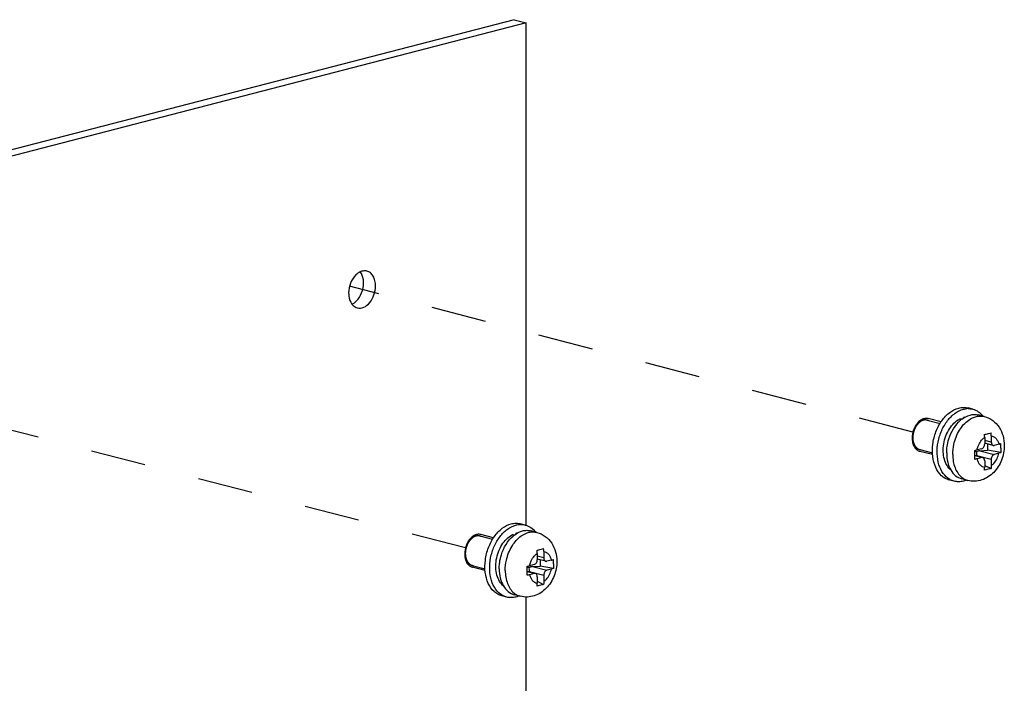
# Model space of a CAD drawing. Header units: millimetres. Extents: x 0 to 3905, y -1166 to 1110.
# Tile 65 of 155: x 2030 to 2146, y 69 to 147. Entities that reach past the tile are written whole.
import ezdxf

# ---------------------------------------------------------------- set-up
doc = ezdxf.new("R2010")
doc.units = ezdxf.units.MM
doc.header["$LTSCALE"] = 65.395
doc.linetypes.add('DASHED', pattern=[0.2, 0.1, -0.1])
for name, color, linetype in [('20_ALL_FEATURES', 7, 'CONTINUOUS'), ('PRT0002_DXF_CONTINUOUS_LINE', 7, 'CONTINUOUS'), ('SC-P0SFM4X8-DXF_CONTINUOUS_LINE', 7, 'CONTINUOUS')]:
    doc.layers.add(name, color=color, linetype=linetype)

msp = doc.modelspace()

# ---------------------------------------------------------------- linework, layer by layer
at = {"layer": '20_ALL_FEATURES', "linetype": 'DASHED'}
for p, q in [((2135.589, 98.326), (2068.821, 115.607)), ((2082.556, 84.6), (2015.788, 101.882))]:
    msp.add_line(p, q, dxfattribs=at)
at = {"layer": 'PRT0002_DXF_CONTINUOUS_LINE'}
for p, q in [((2088.337, 147.185), (1996.414, 123.393)), ((2088.337, 147.185), (2089.752, 146.819)), ((2089.752, 146.819), (1997.828, 123.027)), ((2089.752, 87.29), (2089.752, 146.819)), ((2089.752, 14.846), (2089.752, 78.787))]:
    msp.add_line(p, q, dxfattribs=at)
for points, knots in [([(2070.095, 117.322), (2069.893, 117.233), (2069.399, 116.868), (2068.869, 115.992), (2068.715, 115.21), (2068.715, 114.811)], [0, 0, 0, 0, 0.2207324, 0.6005909, 1, 1, 1, 1]), ([(2070.87, 117.401), (2070.808, 117.417), (2070.548, 117.46), (2070.277, 117.403), (2070.095, 117.322)], [0, 0, 0, 0, 0.2419829, 1, 1, 1, 1]), ([(2070.483, 116.001), (2070.483, 116.127), (2070.454, 116.588), (2070.299, 117.053), (2070.096, 117.321)], [0, 0, 0, 0, 0.2729547, 1, 1, 1, 1]), ([(2071.897, 115.635), (2071.897, 115.845), (2071.855, 116.249), (2071.652, 116.792), (2071.321, 117.205), (2071.021, 117.362), (2070.87, 117.401)], [0, 0, 0, 0, 0.2893135, 0.5518284, 0.7855762, 1, 1, 1, 1]), ([(2069.104, 113.49), (2069.305, 113.579), (2069.799, 113.944), (2070.329, 114.82), (2070.483, 115.602), (2070.483, 116.001)], [0, 0, 0, 0, 0.2207324, 0.6005909, 1, 1, 1, 1]), ([(2069.742, 113.045), (2069.987, 112.981), (2070.583, 113.06), (2071.288, 113.669), (2071.772, 114.568), (2071.897, 115.277), (2071.897, 115.635)], [0, 0, 0, 0, 0.2011871, 0.440115, 0.7157088, 1, 1, 1, 1]), ([(2068.715, 114.811), (2068.715, 114.685), (2068.744, 114.224), (2068.899, 113.759), (2069.102, 113.491)], [0, 0, 0, 0, 0.2729547, 1, 1, 1, 1]), ([(2069.102, 113.491), (2069.144, 113.435), (2069.316, 113.237), (2069.555, 113.093), (2069.742, 113.045)], [0, 0, 0, 0, 0.2649266, 1, 1, 1, 1])]:
    msp.add_open_spline(points, degree=3, knots=knots, dxfattribs=at)
at = {"layer": 'SC-P0SFM4X8-DXF_CONTINUOUS_LINE'}
for p, q in [((2142.688, 101.045), (2142.122, 101.191)), ((2144.054, 100.174), (2143.34, 100.359)), ((2137.296, 99.744), (2138.806, 99.353)), ((2138.926, 99.529), (2137.417, 99.919)), ((2141.583, 99.985), (2141.583, 100.05)), ((2144.1, 97.689), (2144.1, 96.937)), ((2144.878, 97.138), (2144.1, 97.339)), ((2145.106, 96.745), (2144.1, 97.006)), ((2144.433, 96.92), (2144.433, 96.186)), ((2144.878, 97.891), (2144.878, 97.138)), ((2145.782, 96.889), (2145.231, 96.747)), ((2136.394, 96.259), (2137.911, 95.866)), ((2137.922, 95.657), (2136.415, 96.047)), ((2142.915, 96.132), (2143.137, 95.955)), ((2142.974, 96.085), (2142.917, 96.07)), ((2142.92, 96.082), (2142.974, 96.085)), ((2142.942, 96.169), (2142.974, 96.085)), ((2142.974, 96.085), (2142.974, 96.158)), ((2143.746, 96.362), (2143.195, 96.22)), ((2143.531, 96.124), (2144.433, 96.186)), ((2143.531, 96.124), (2145.231, 95.684)), ((2146.018, 95.899), (2144.433, 96.186)), ((2145.782, 95.827), (2145.231, 95.684)), ((2143.872, 95.301), (2142.921, 95.547)), ((2143.746, 95.3), (2142.921, 95.513)), ((2143.178, 95.549), (2144.878, 95.11)), ((2143.178, 95.549), (2143.207, 95.473)), ((2143.746, 95.3), (2143.195, 95.157)), ((2144.1, 94.908), (2144.1, 94.156)), ((2144.878, 95.11), (2144.878, 94.357)), ((2144.1, 94.387), (2144.856, 94.01)), ((2140.478, 92.506), (2139.912, 92.652)), ((2142.095, 92.604), (2141.381, 92.789)), ((2089.655, 87.319), (2089.089, 87.465)), ((2091.021, 86.448), (2090.307, 86.633)), ((2084.263, 86.018), (2085.773, 85.627)), ((2085.893, 85.803), (2084.384, 86.193)), ((2088.55, 86.259), (2088.55, 86.324)), ((2091.845, 84.165), (2091.845, 83.412)), ((2091.067, 83.963), (2091.067, 83.211)), ((2091.845, 83.412), (2091.067, 83.613)), ((2092.073, 83.019), (2091.067, 83.28)), ((2091.4, 83.194), (2091.4, 82.46)), ((2092.749, 83.163), (2092.198, 83.021)), ((2083.361, 82.533), (2084.878, 82.14)), ((2084.889, 81.931), (2083.382, 82.321)), ((2089.882, 82.406), (2090.104, 82.229)), ((2089.941, 82.359), (2089.884, 82.345)), ((2089.887, 82.356), (2089.941, 82.359)), ((2090.839, 81.575), (2089.888, 81.821)), ((2090.713, 81.574), (2089.888, 81.787)), ((2089.909, 82.443), (2089.941, 82.359)), ((2089.941, 82.359), (2089.941, 82.432)), ((2090.145, 81.823), (2091.845, 81.384)), ((2090.145, 81.823), (2090.174, 81.747)), ((2090.713, 82.636), (2090.162, 82.494)), ((2090.498, 82.398), (2091.4, 82.46)), ((2090.498, 82.398), (2092.198, 81.958)), ((2092.985, 82.173), (2091.4, 82.46)), ((2092.749, 82.101), (2092.198, 81.958)), ((2090.713, 81.574), (2090.162, 81.431)), ((2091.067, 81.182), (2091.067, 80.43)), ((2091.067, 80.661), (2091.823, 80.284)), ((2091.845, 81.384), (2091.845, 80.631)), ((2087.445, 78.78), (2086.879, 78.926)), ((2089.062, 78.878), (2088.348, 79.063))]:
    msp.add_line(p, q, dxfattribs=at)
for centre, radius, start, end in [((2142.163, 98.878), 2.232, 91.05447, 94.1663), ((2143.518, 97.105), 3.481, 127.65887, 130.75187), ((2142.048, 98.252), 1.857, 100.61088, 104.52124), ((2138.221, 97.679), 2.703, 151.00011, 154.78283), ((2138.121, 97.733), 2.59, 149.31266, 150.98672), ((2141.16, 97.688), 2.94, 0.0253, 7.03332), ((2141.938, 97.889), 2.94, 0.0253, 7.03332), ((2138.099, 97.617), 2.597, 179.20018, 179.9989), ((2138.226, 97.614), 2.724, 174.85839, 179.17451), ((2131.263, 96.449), 14.764, 359.92056, 1.9889), ((2136.647, 96.945), 0.928, 249.0512, 251.85368), ((2136.646, 96.942), 0.924, 251.85898, 255.52063), ((2121.757, 95.645), 21.164, 359.94538, 1.38998), ((2122.92, 95.592), 20.001, 358.57957, 359.8712), ((2118.114, 95.625), 24.807, 359.82008, 0.0005), ((2141.038, 94.596), 2.166, 240.06783, 242.12387), ((2142.666, 94.575), 2.059, 230.31409, 234.15979), ((2089.13, 85.152), 2.232, 91.05447, 94.1663), ((2085.188, 83.953), 2.703, 151.00011, 154.78283), ((2085.088, 84.007), 2.59, 149.31266, 150.98672), ((2090.485, 83.379), 3.481, 127.65887, 130.75187), ((2089.015, 84.527), 1.857, 100.61088, 104.52124), ((2085.193, 83.888), 2.724, 174.85839, 179.17451), ((2088.127, 83.962), 2.94, 0.0253, 7.03332), ((2088.905, 84.163), 2.94, 0.0253, 7.03332), ((2085.066, 83.891), 2.597, 179.20018, 179.9989), ((2078.23, 82.723), 14.764, 359.92056, 1.9889), ((2083.614, 83.219), 0.928, 249.0512, 251.85368), ((2083.613, 83.216), 0.924, 251.85898, 255.52063), ((2068.724, 81.919), 21.164, 359.94538, 1.38998), ((2069.887, 81.866), 20.001, 358.57957, 359.8712), ((2065.081, 81.899), 24.807, 359.82008, 0.0005), ((2088.005, 80.87), 2.166, 240.06783, 242.12387), ((2089.633, 80.849), 2.059, 230.31409, 234.15979)]:
    msp.add_arc(centre, radius, start, end, dxfattribs=at)
for centre, major_axis, ratio, start_param, end_param in [((2142.845, 96.448), (8.972, -1.246), 0.3585116, 1.7829023, 1.8134635), ((2141.583, 96.775), (8.972, -1.246), 0.3585116, 1.6116459, 1.6205283), ((2143.531, 95.641), (-0.244, 0.522), 0.6278876, 0.6690981, 1.4544962), ((2143.531, 95.641), (0.544, 0.143), 0.8504987, 1.350541, 2.1359392), ((2089.812, 82.722), (8.972, -1.246), 0.3585116, 1.7829023, 1.8134635), ((2088.55, 83.049), (8.972, -1.246), 0.3585116, 1.6116459, 1.6205283), ((2090.498, 81.915), (-0.244, 0.522), 0.6278876, 0.6690981, 1.4544962), ((2090.498, 81.915), (0.544, 0.143), 0.8504987, 1.350541, 2.1359392)]:
    msp.add_ellipse(centre, major_axis=major_axis, ratio=ratio, start_param=start_param, end_param=end_param, dxfattribs=at)
for points, knots in [([(2139.912, 92.652), (2139.742, 92.696), (2139.408, 92.831), (2138.798, 93.276), (2138.21, 94.149), (2137.874, 95.457), (2137.893, 96.92), (2138.263, 98.379), (2138.944, 99.678), (2139.864, 100.674), (2140.634, 101.082), (2141.017, 101.181)], [0, 0, 0, 0, 0.0495263, 0.1006245, 0.211847, 0.3385846, 0.4776155, 0.6213528, 0.7607486, 0.8881589, 1, 1, 1, 1]), ([(2139.957, 92.719), (2139.659, 92.891), (2139.109, 93.416), (2138.61, 94.495), (2138.413, 95.786), (2138.532, 97.168), (2138.951, 98.511), (2139.631, 99.685), (2140.51, 100.577), (2141.227, 100.943), (2141.583, 101.035)], [0, 0, 0, 0, 0.1029927, 0.2192765, 0.3493525, 0.4887234, 0.6302225, 0.7660986, 0.8902526, 1, 1, 1, 1]), ([(2141.017, 101.181), (2141.199, 101.229), (2141.571, 101.28), (2141.945, 101.236), (2142.122, 101.191)], [0, 0, 0, 0, 0.5076353, 1, 1, 1, 1]), ([(2141.392, 99.86), (2141.68, 100.082), (2142.165, 100.343), (2142.855, 100.439), (2143.184, 100.399), (2143.34, 100.359)], [0, 0, 0, 0, 0.5264738, 0.7673594, 1, 1, 1, 1]), ([(2141.583, 101.035), (2141.617, 101.044), (2141.755, 101.076), (2141.895, 101.097), (2142.001, 101.104)], [0, 0, 0, 0, 0.253317, 1, 1, 1, 1]), ([(2142.122, 101.11), (2142.17, 101.111), (2142.36, 101.108), (2142.55, 101.08), (2142.688, 101.044)], [0, 0, 0, 0, 0.252286, 1, 1, 1, 1]), ([(2142.688, 101.044), (2142.921, 100.985), (2143.381, 100.772), (2143.744, 100.422), (2143.902, 100.223)], [0, 0, 0, 0, 0.4858686, 1, 1, 1, 1]), ([(2137.481, 99.672), (2137.469, 99.676), (2137.443, 99.685), (2137.405, 99.698), (2137.367, 99.712), (2137.336, 99.723), (2137.31, 99.732), (2137.291, 99.738), (2137.276, 99.744), (2137.263, 99.748), (2137.255, 99.751), (2137.249, 99.753), (2137.245, 99.755), (2137.242, 99.756), (2137.238, 99.757), (2137.234, 99.757), (2137.229, 99.757), (2137.222, 99.757), (2137.214, 99.758), (2137.204, 99.758), (2137.19, 99.758), (2137.173, 99.759), (2137.153, 99.76), (2137.126, 99.76), (2137.092, 99.761), (2137.058, 99.763), (2137.031, 99.763), (2137.014, 99.764), (2137.002, 99.764), (2136.995, 99.764), (2136.99, 99.765), (2136.986, 99.765), (2136.983, 99.765), (2136.98, 99.765), (2136.978, 99.765), (2136.976, 99.765), (2136.974, 99.764), (2136.968, 99.762), (2136.959, 99.76), (2136.949, 99.757), (2136.938, 99.755), (2136.925, 99.751), (2136.907, 99.747), (2136.887, 99.741), (2136.866, 99.736), (2136.845, 99.731), (2136.824, 99.725), (2136.803, 99.72), (2136.783, 99.714), (2136.765, 99.71), (2136.751, 99.706), (2136.741, 99.704), (2136.731, 99.701), (2136.722, 99.699), (2136.716, 99.697), (2136.714, 99.697), (2136.712, 99.696), (2136.71, 99.695), (2136.707, 99.694), (2136.704, 99.692), (2136.7, 99.689), (2136.695, 99.687), (2136.688, 99.683), (2136.676, 99.676), (2136.659, 99.667), (2136.632, 99.652), (2136.598, 99.634), (2136.564, 99.615), (2136.537, 99.6), (2136.517, 99.589), (2136.5, 99.58), (2136.486, 99.572), (2136.476, 99.567), (2136.468, 99.562), (2136.461, 99.558), (2136.456, 99.555), (2136.451, 99.553), (2136.448, 99.55), (2136.445, 99.548), (2136.441, 99.544), (2136.435, 99.539), (2136.427, 99.532), (2136.414, 99.521), (2136.398, 99.507), (2136.379, 99.491), (2136.354, 99.469), (2136.329, 99.447), (2136.303, 99.425), (2136.284, 99.408), (2136.266, 99.392), (2136.25, 99.378), (2136.237, 99.367), (2136.229, 99.36), (2136.223, 99.355), (2136.218, 99.351), (2136.214, 99.347), (2136.211, 99.345), (2136.21, 99.343), (2136.208, 99.343), (2136.207, 99.341), (2136.206, 99.339), (2136.204, 99.336), (2136.2, 99.332), (2136.196, 99.327), (2136.19, 99.32), (2136.183, 99.311), (2136.172, 99.297), (2136.158, 99.279), (2136.141, 99.258), (2136.124, 99.237), (2136.102, 99.209), (2136.08, 99.181), (2136.057, 99.153), (2136.04, 99.132), (2136.024, 99.111), (2136.011, 99.095), (2136.003, 99.085), (2135.999, 99.08), (2135.996, 99.077), (2135.993, 99.073), (2135.991, 99.068), (2135.987, 99.062), (2135.982, 99.054), (2135.977, 99.043), (2135.97, 99.031), (2135.96, 99.015), (2135.949, 98.994), (2135.935, 98.969), (2135.916, 98.936), (2135.893, 98.895), (2135.87, 98.854), (2135.851, 98.821), (2135.84, 98.801), (2135.831, 98.784), (2135.825, 98.774), (2135.821, 98.767), (2135.818, 98.762), (2135.817, 98.759), (2135.815, 98.756), (2135.813, 98.752), (2135.81, 98.744), (2135.806, 98.732), (2135.801, 98.719), (2135.795, 98.705), (2135.789, 98.687), (2135.78, 98.664), (2135.766, 98.628), (2135.749, 98.582), (2135.731, 98.537), (2135.718, 98.5), (2135.709, 98.478), (2135.702, 98.46), (2135.697, 98.446), (2135.692, 98.432), (2135.687, 98.421), (2135.684, 98.413), (2135.682, 98.408), (2135.682, 98.405), (2135.681, 98.401), (2135.68, 98.396), (2135.678, 98.388), (2135.675, 98.376), (2135.671, 98.357), (2135.665, 98.333), (2135.657, 98.295), (2135.646, 98.247), (2135.635, 98.199), (2135.627, 98.161), (2135.621, 98.132), (2135.615, 98.109), (2135.611, 98.089), (2135.608, 98.075), (2135.605, 98.063), (2135.603, 98.054), (2135.601, 98.046), (2135.6, 98.04), (2135.6, 98.036), (2135.599, 98.031), (2135.599, 98.025), (2135.598, 98.01), (2135.596, 97.989), (2135.594, 97.96), (2135.592, 97.931), (2135.589, 97.893), (2135.585, 97.845), (2135.581, 97.787), (2135.576, 97.73), (2135.574, 97.691), (2135.572, 97.672)], [0, 0, 0, 0, 0.015625, 0.03125, 0.046875, 0.0625, 0.0703125, 0.078125, 0.0859375, 0.0898438, 0.09375, 0.0957031, 0.0976562, 0.0986328, 0.0996094, 0.1015625, 0.1035156, 0.1054688, 0.109375, 0.1132812, 0.1171875, 0.125, 0.1328125, 0.140625, 0.15625, 0.171875, 0.1796875, 0.1875, 0.1914062, 0.1933594, 0.1953125, 0.1972656, 0.1982422, 0.1992188, 0.2001953, 0.2006836, 0.2011719, 0.203125, 0.2070312, 0.2109375, 0.2148438, 0.21875, 0.2265625, 0.234375, 0.2421875, 0.25, 0.2578125, 0.265625, 0.2734375, 0.28125, 0.2851562, 0.2890625, 0.2929688, 0.296875, 0.2988281, 0.2993164, 0.2998047, 0.3007812, 0.3017578, 0.3027344, 0.3046875, 0.3066406, 0.3085938, 0.3125, 0.3203125, 0.328125, 0.34375, 0.359375, 0.3671875, 0.375, 0.3828125, 0.3867188, 0.390625, 0.3945312, 0.3964844, 0.3984375, 0.4003906, 0.4013672, 0.4023438, 0.4042969, 0.40625, 0.4101562, 0.4140625, 0.421875, 0.4296875, 0.4375, 0.453125, 0.4609375, 0.46875, 0.4765625, 0.484375, 0.4882812, 0.4921875, 0.4941406, 0.4960938, 0.4980469, 0.4990234, 0.4995117, 0.5, 0.5004883, 0.5009766, 0.5019531, 0.5039062, 0.5058594, 0.5078125, 0.5117188, 0.515625, 0.5234375, 0.53125, 0.5390625, 0.546875, 0.5625, 0.5703125, 0.578125, 0.5859375, 0.59375, 0.5957031, 0.5976562, 0.5986328, 0.5996094, 0.6015625, 0.6035156, 0.6054688, 0.609375, 0.6132812, 0.6171875, 0.625, 0.6328125, 0.640625, 0.65625, 0.671875, 0.6796875, 0.6875, 0.6914062, 0.6953125, 0.6972656, 0.6982422, 0.6992188, 0.7001953, 0.7011719, 0.703125, 0.7070312, 0.7109375, 0.7148438, 0.71875, 0.7265625, 0.734375, 0.75, 0.765625, 0.7734375, 0.78125, 0.7851562, 0.7890625, 0.7929688, 0.796875, 0.7988281, 0.7998047, 0.8007812, 0.8017578, 0.8027344, 0.8046875, 0.8085938, 0.8125, 0.8203125, 0.828125, 0.84375, 0.859375, 0.8671875, 0.875, 0.8828125, 0.8867188, 0.890625, 0.8945312, 0.8964844, 0.8984375, 0.9003906, 0.9013672, 0.9023438, 0.9042969, 0.90625, 0.9140625, 0.921875, 0.9296875, 0.9375, 0.953125, 0.96875, 0.984375, 1, 1, 1, 1]), ([(2137.417, 99.919), (2137.287, 99.953), (2136.997, 99.962), (2136.576, 99.799), (2136.192, 99.487), (2135.986, 99.209), (2135.894, 99.055)], [0, 0, 0, 0, 0.2156722, 0.4497271, 0.7115213, 1, 1, 1, 1]), ([(2140.108, 93.812), (2139.92, 93.964), (2139.585, 94.367), (2139.279, 95.126), (2139.156, 96.007), (2139.222, 96.945), (2139.472, 97.87), (2139.998, 98.942), (2140.63, 99.611), (2141.123, 99.87)], [0, 0, 0, 0, 0.1043935, 0.220887, 0.3490569, 0.4853102, 0.6242278, 0.7597991, 1, 1, 1, 1]), ([(2139.649, 96.606), (2139.692, 96.916), (2139.95, 98.072), (2140.584, 99.171), (2141.246, 99.741)], [0, 0, 0, 0, 0.2634646, 1, 1, 1, 1]), ([(2140.31, 95.674), (2140.31, 96.076), (2140.428, 97.082), (2140.999, 98.545), (2141.77, 99.441), (2142.214, 99.755)], [0, 0, 0, 0, 0.2597275, 0.6488514, 1, 1, 1, 1]), ([(2142.214, 99.755), (2142.491, 99.951), (2142.951, 100.176), (2143.598, 100.252), (2143.908, 100.212), (2144.054, 100.174)], [0, 0, 0, 0, 0.5241853, 0.765801, 1, 1, 1, 1]), ([(2144.054, 100.174), (2144.411, 100.082), (2145.097, 99.754), (2145.87, 98.923), (2146.329, 97.878), (2146.425, 97.12), (2146.425, 96.739)], [0, 0, 0, 0, 0.2471235, 0.4947056, 0.7447713, 1, 1, 1, 1]), ([(2144.078, 98.048), (2144.145, 98.064), (2144.404, 98.13), (2144.663, 98.197), (2144.856, 98.249)], [0, 0, 0, 0, 0.256896, 1, 1, 1, 1]), ([(2135.501, 97.617), (2135.501, 97.441), (2135.535, 97.103), (2135.694, 96.643), (2135.954, 96.282), (2136.192, 96.126), (2136.315, 96.079)], [0, 0, 0, 0, 0.2867213, 0.5494614, 0.7849, 1, 1, 1, 1]), ([(2135.572, 97.672), (2135.574, 97.649), (2135.578, 97.602), (2135.583, 97.544), (2135.587, 97.498), (2135.589, 97.463), (2135.592, 97.428), (2135.595, 97.394), (2135.598, 97.365), (2135.599, 97.344), (2135.6, 97.333), (2135.601, 97.324), (2135.602, 97.315), (2135.602, 97.309), (2135.602, 97.304), (2135.603, 97.302), (2135.603, 97.3), (2135.604, 97.297), (2135.605, 97.294), (2135.606, 97.289), (2135.608, 97.282), (2135.611, 97.271), (2135.614, 97.258), (2135.619, 97.242), (2135.624, 97.22), (2135.635, 97.183), (2135.646, 97.14), (2135.658, 97.097), (2135.666, 97.065), (2135.674, 97.038), (2135.679, 97.017), (2135.684, 97.001), (2135.687, 96.988), (2135.69, 96.977), (2135.692, 96.97), (2135.693, 96.965), (2135.694, 96.961), (2135.695, 96.959), (2135.695, 96.958), (2135.696, 96.957), (2135.697, 96.955), (2135.698, 96.952), (2135.701, 96.947), (2135.705, 96.94), (2135.708, 96.933), (2135.713, 96.924), (2135.721, 96.908), (2135.733, 96.885), (2135.747, 96.858), (2135.761, 96.831), (2135.775, 96.804), (2135.789, 96.776), (2135.8, 96.754), (2135.81, 96.736), (2135.817, 96.722), (2135.824, 96.708), (2135.83, 96.697), (2135.834, 96.688), (2135.837, 96.682), (2135.839, 96.678), (2135.841, 96.674), (2135.843, 96.671), (2135.844, 96.669), (2135.844, 96.668), (2135.845, 96.667), (2135.845, 96.667), (2135.846, 96.666), (2135.847, 96.664), (2135.849, 96.662), (2135.852, 96.659), (2135.855, 96.656), (2135.859, 96.652), (2135.865, 96.645), (2135.873, 96.636), (2135.882, 96.625), (2135.891, 96.615), (2135.904, 96.601), (2135.919, 96.583), (2135.938, 96.562), (2135.957, 96.541), (2135.975, 96.52), (2135.994, 96.499), (2136.01, 96.482), (2136.021, 96.469), (2136.027, 96.462), (2136.031, 96.457), (2136.036, 96.452), (2136.04, 96.448), (2136.042, 96.445), (2136.043, 96.444), (2136.044, 96.443), (2136.045, 96.442), (2136.046, 96.442), (2136.049, 96.44), (2136.052, 96.438), (2136.057, 96.435), (2136.064, 96.43), (2136.074, 96.425), (2136.085, 96.418), (2136.1, 96.408), (2136.119, 96.397), (2136.141, 96.383), (2136.163, 96.369), (2136.186, 96.356), (2136.208, 96.342), (2136.227, 96.33), (2136.242, 96.321), (2136.253, 96.314), (2136.262, 96.309), (2136.27, 96.304), (2136.275, 96.301), (2136.278, 96.299), (2136.281, 96.297), (2136.282, 96.296), (2136.283, 96.296), (2136.284, 96.296), (2136.286, 96.295), (2136.289, 96.295), (2136.294, 96.294), (2136.3, 96.292), (2136.306, 96.291), (2136.315, 96.289), (2136.33, 96.285), (2136.351, 96.28), (2136.376, 96.275), (2136.402, 96.269), (2136.427, 96.263), (2136.461, 96.255), (2136.503, 96.245), (2136.537, 96.237), (2136.554, 96.233)], [0, 0, 0, 0, 0.03125, 0.0625, 0.078125, 0.09375, 0.109375, 0.125, 0.140625, 0.1484375, 0.1523438, 0.15625, 0.1601562, 0.1640625, 0.1650391, 0.1660156, 0.1669922, 0.1679688, 0.1699219, 0.171875, 0.1757812, 0.1796875, 0.1875, 0.1953125, 0.203125, 0.21875, 0.25, 0.265625, 0.28125, 0.296875, 0.3046875, 0.3125, 0.3203125, 0.3242188, 0.328125, 0.3300781, 0.3320312, 0.3330078, 0.3334961, 0.3339844, 0.3349609, 0.3359375, 0.3398438, 0.34375, 0.3476562, 0.3515625, 0.359375, 0.375, 0.390625, 0.40625, 0.421875, 0.4375, 0.453125, 0.4609375, 0.46875, 0.4765625, 0.484375, 0.4882812, 0.4921875, 0.4941406, 0.4960938, 0.4980469, 0.4990234, 0.4995117, 0.5, 0.5004883, 0.5009766, 0.5019531, 0.5039062, 0.5058594, 0.5078125, 0.5117188, 0.515625, 0.5234375, 0.53125, 0.5390625, 0.546875, 0.5625, 0.578125, 0.59375, 0.609375, 0.625, 0.640625, 0.6484375, 0.6523438, 0.65625, 0.6601562, 0.6640625, 0.6650391, 0.6660156, 0.6665039, 0.6669922, 0.6679688, 0.6699219, 0.671875, 0.6757812, 0.6796875, 0.6875, 0.6953125, 0.703125, 0.71875, 0.734375, 0.75, 0.765625, 0.78125, 0.796875, 0.8046875, 0.8125, 0.8203125, 0.8242188, 0.828125, 0.8300781, 0.8320312, 0.8330078, 0.8334961, 0.8339844, 0.8349609, 0.8359375, 0.8398438, 0.84375, 0.8476562, 0.8515625, 0.859375, 0.875, 0.890625, 0.90625, 0.921875, 0.9375, 0.96875, 1, 1, 1, 1]), ([(2143.195, 96.22), (2143.227, 96.372), (2143.392, 96.929), (2143.745, 97.452), (2144.1, 97.689)], [0, 0, 0, 0, 0.2677569, 1, 1, 1, 1]), ([(2143.746, 96.362), (2143.851, 96.389), (2144.038, 96.572), (2144.1, 96.809), (2144.1, 96.937)], [0, 0, 0, 0, 0.4585576, 1, 1, 1, 1]), ([(2144.878, 97.891), (2144.983, 97.874), (2145.196, 97.8), (2145.465, 97.579), (2145.667, 97.265), (2145.752, 97.02), (2145.782, 96.889)], [0, 0, 0, 0, 0.2242807, 0.4606034, 0.7185963, 1, 1, 1, 1]), ([(2144.878, 97.138), (2144.878, 97.049), (2144.903, 96.917), (2145.006, 96.789), (2145.072, 96.754), (2145.106, 96.746)], [0, 0, 0, 0, 0.5496442, 0.7843405, 1, 1, 1, 1]), ([(2145.782, 96.889), (2145.803, 96.895), (2145.883, 96.916), (2145.962, 96.941), (2146.018, 96.962)], [0, 0, 0, 0, 0.2661143, 1, 1, 1, 1]), ([(2139.596, 95.858), (2139.596, 95.92), (2139.6, 96.17), (2139.623, 96.42), (2139.649, 96.606)], [0, 0, 0, 0, 0.2464359, 1, 1, 1, 1]), ([(2139.596, 95.858), (2139.596, 95.493), (2139.67, 94.791), (2140.022, 93.847), (2140.597, 93.13), (2141.118, 92.857), (2141.381, 92.789)], [0, 0, 0, 0, 0.2889203, 0.5519169, 0.7855818, 1, 1, 1, 1]), ([(2146.425, 96.739), (2146.425, 96.154), (2146.254, 95.266), (2145.728, 94.222), (2145.194, 93.538), (2144.533, 92.991), (2143.765, 92.624), (2142.93, 92.473), (2142.365, 92.534), (2142.095, 92.604)], [0, 0, 0, 0, 0.2559333, 0.3836633, 0.5093711, 0.6331235, 0.7556748, 0.8777898, 1, 1, 1, 1]), ([(2142.915, 96.158), (2142.94, 96.163), (2143.034, 96.181), (2143.127, 96.202), (2143.195, 96.22)], [0, 0, 0, 0, 0.2619286, 1, 1, 1, 1]), ([(2144.878, 94.357), (2144.988, 94.431), (2145.429, 94.82), (2145.69, 95.386), (2145.782, 95.827)], [0, 0, 0, 0, 0.2285802, 1, 1, 1, 1]), ([(2146.018, 95.899), (2146, 95.893), (2145.923, 95.865), (2145.843, 95.842), (2145.782, 95.827)], [0, 0, 0, 0, 0.2334914, 1, 1, 1, 1]), ([(2140.31, 95.674), (2140.31, 95.399), (2140.354, 94.864), (2140.603, 93.912), (2141.003, 93.278), (2141.351, 92.99)], [0, 0, 0, 0, 0.2788113, 0.5413696, 1, 1, 1, 1]), ([(2143.195, 95.157), (2143.173, 95.151), (2143.08, 95.128), (2142.987, 95.109), (2142.915, 95.096)], [0, 0, 0, 0, 0.2377519, 1, 1, 1, 1]), ([(2143.195, 95.157), (2143.226, 95.027), (2143.31, 94.781), (2143.513, 94.467), (2143.782, 94.246), (2143.994, 94.172), (2144.1, 94.156)], [0, 0, 0, 0, 0.2814037, 0.5393966, 0.7757193, 1, 1, 1, 1]), ([(2144.1, 94.908), (2144.1, 94.997), (2144.075, 95.129), (2143.972, 95.257), (2143.905, 95.292), (2143.872, 95.301)], [0, 0, 0, 0, 0.5496442, 0.7843405, 1, 1, 1, 1]), ([(2145.231, 95.684), (2145.127, 95.657), (2144.939, 95.474), (2144.878, 95.237), (2144.878, 95.11)], [0, 0, 0, 0, 0.4585576, 1, 1, 1, 1]), ([(2144.078, 93.808), (2144.081, 93.837), (2144.095, 93.952), (2144.1, 94.068), (2144.1, 94.156)], [0, 0, 0, 0, 0.2462019, 1, 1, 1, 1]), ([(2144.856, 94.01), (2144.793, 93.991), (2144.535, 93.919), (2144.275, 93.853), (2144.078, 93.808)], [0, 0, 0, 0, 0.2439107, 1, 1, 1, 1]), ([(2144.878, 94.357), (2144.878, 94.328), (2144.876, 94.212), (2144.867, 94.096), (2144.856, 94.01)], [0, 0, 0, 0, 0.2536552, 1, 1, 1, 1]), ([(2141.583, 92.516), (2141.4, 92.468), (2141.028, 92.417), (2140.655, 92.461), (2140.478, 92.506)], [0, 0, 0, 0, 0.5076353, 1, 1, 1, 1]), ([(2141.46, 92.906), (2141.508, 92.871), (2141.705, 92.741), (2141.925, 92.648), (2142.095, 92.604)], [0, 0, 0, 0, 0.2545177, 1, 1, 1, 1]), ([(2141.941, 92.637), (2141.912, 92.625), (2141.794, 92.578), (2141.674, 92.539), (2141.583, 92.516)], [0, 0, 0, 0, 0.2545101, 1, 1, 1, 1]), ([(2087.984, 87.455), (2088.166, 87.503), (2088.538, 87.554), (2088.912, 87.51), (2089.089, 87.465)], [0, 0, 0, 0, 0.5076353, 1, 1, 1, 1]), ([(2086.879, 78.927), (2086.709, 78.97), (2086.375, 79.105), (2085.765, 79.55), (2085.177, 80.423), (2084.841, 81.731), (2084.86, 83.194), (2085.23, 84.653), (2085.911, 85.952), (2086.831, 86.948), (2087.601, 87.356), (2087.984, 87.455)], [0, 0, 0, 0, 0.0495263, 0.1006245, 0.211847, 0.3385846, 0.4776155, 0.6213528, 0.7607486, 0.8881589, 1, 1, 1, 1]), ([(2086.924, 78.993), (2086.626, 79.165), (2086.076, 79.69), (2085.577, 80.769), (2085.38, 82.06), (2085.499, 83.442), (2085.918, 84.785), (2086.598, 85.959), (2087.477, 86.851), (2088.194, 87.217), (2088.55, 87.309)], [0, 0, 0, 0, 0.1029927, 0.2192765, 0.3493525, 0.4887234, 0.6302225, 0.7660986, 0.8902526, 1, 1, 1, 1]), ([(2088.359, 86.134), (2088.647, 86.356), (2089.132, 86.617), (2089.822, 86.713), (2090.151, 86.673), (2090.307, 86.633)], [0, 0, 0, 0, 0.5264738, 0.7673594, 1, 1, 1, 1]), ([(2088.55, 87.309), (2088.584, 87.318), (2088.722, 87.35), (2088.862, 87.371), (2088.968, 87.378)], [0, 0, 0, 0, 0.253317, 1, 1, 1, 1]), ([(2089.089, 87.384), (2089.137, 87.385), (2089.327, 87.382), (2089.517, 87.354), (2089.654, 87.319)], [0, 0, 0, 0, 0.252286, 1, 1, 1, 1]), ([(2089.181, 86.029), (2089.458, 86.225), (2089.918, 86.45), (2090.565, 86.526), (2090.875, 86.486), (2091.021, 86.448)], [0, 0, 0, 0, 0.5241853, 0.765801, 1, 1, 1, 1]), ([(2089.654, 87.319), (2089.888, 87.259), (2090.348, 87.046), (2090.711, 86.696), (2090.869, 86.497)], [0, 0, 0, 0, 0.4858686, 1, 1, 1, 1]), ([(2091.021, 86.448), (2091.378, 86.356), (2092.064, 86.028), (2092.837, 85.197), (2093.296, 84.152), (2093.392, 83.394), (2093.392, 83.013)], [0, 0, 0, 0, 0.2471235, 0.4947056, 0.7447713, 1, 1, 1, 1]), ([(2084.448, 85.946), (2084.436, 85.95), (2084.41, 85.959), (2084.372, 85.972), (2084.334, 85.986), (2084.303, 85.997), (2084.277, 86.006), (2084.258, 86.012), (2084.243, 86.018), (2084.23, 86.022), (2084.222, 86.025), (2084.216, 86.027), (2084.212, 86.029), (2084.209, 86.03), (2084.205, 86.031), (2084.201, 86.031), (2084.196, 86.031), (2084.189, 86.031), (2084.181, 86.032), (2084.171, 86.032), (2084.157, 86.032), (2084.14, 86.033), (2084.12, 86.034), (2084.093, 86.034), (2084.059, 86.035), (2084.025, 86.037), (2083.998, 86.037), (2083.981, 86.038), (2083.969, 86.038), (2083.962, 86.039), (2083.957, 86.039), (2083.953, 86.039), (2083.95, 86.039), (2083.947, 86.039), (2083.945, 86.039), (2083.943, 86.039), (2083.941, 86.038), (2083.935, 86.036), (2083.926, 86.034), (2083.916, 86.032), (2083.905, 86.029), (2083.892, 86.025), (2083.874, 86.021), (2083.854, 86.015), (2083.833, 86.01), (2083.812, 86.005), (2083.791, 85.999), (2083.77, 85.994), (2083.75, 85.989), (2083.732, 85.984), (2083.718, 85.98), (2083.708, 85.978), (2083.698, 85.975), (2083.689, 85.973), (2083.683, 85.971), (2083.681, 85.971), (2083.679, 85.97), (2083.677, 85.969), (2083.674, 85.968), (2083.671, 85.966), (2083.667, 85.964), (2083.662, 85.961), (2083.655, 85.957), (2083.643, 85.95), (2083.626, 85.941), (2083.599, 85.926), (2083.565, 85.908), (2083.531, 85.889), (2083.504, 85.874), (2083.484, 85.863), (2083.467, 85.854), (2083.453, 85.846), (2083.443, 85.841), (2083.435, 85.836), (2083.428, 85.832), (2083.423, 85.829), (2083.418, 85.827), (2083.415, 85.824), (2083.412, 85.822), (2083.408, 85.818), (2083.402, 85.813), (2083.394, 85.806), (2083.381, 85.795), (2083.365, 85.781), (2083.346, 85.765), (2083.321, 85.743), (2083.296, 85.721), (2083.27, 85.699), (2083.251, 85.682), (2083.233, 85.666), (2083.217, 85.652), (2083.204, 85.641), (2083.196, 85.634), (2083.19, 85.629), (2083.185, 85.625), (2083.181, 85.621), (2083.178, 85.619), (2083.177, 85.618), (2083.175, 85.617), (2083.174, 85.615), (2083.173, 85.613), (2083.171, 85.61), (2083.167, 85.606), (2083.163, 85.601), (2083.157, 85.594), (2083.15, 85.585), (2083.139, 85.571), (2083.125, 85.553), (2083.108, 85.532), (2083.091, 85.511), (2083.069, 85.483), (2083.047, 85.455), (2083.024, 85.427), (2083.007, 85.406), (2082.991, 85.385), (2082.978, 85.369), (2082.97, 85.359), (2082.966, 85.354), (2082.963, 85.351), (2082.96, 85.347), (2082.957, 85.342), (2082.954, 85.336), (2082.949, 85.328), (2082.944, 85.318), (2082.937, 85.305), (2082.927, 85.289), (2082.916, 85.268), (2082.902, 85.243), (2082.883, 85.21), (2082.86, 85.169), (2082.837, 85.128), (2082.818, 85.095), (2082.807, 85.075), (2082.798, 85.058), (2082.792, 85.048), (2082.788, 85.041), (2082.785, 85.037), (2082.784, 85.033), (2082.782, 85.03), (2082.78, 85.026), (2082.777, 85.018), (2082.773, 85.006), (2082.768, 84.993), (2082.762, 84.979), (2082.756, 84.961), (2082.747, 84.938), (2082.733, 84.902), (2082.716, 84.856), (2082.698, 84.811), (2082.685, 84.774), (2082.676, 84.752), (2082.669, 84.734), (2082.664, 84.72), (2082.659, 84.706), (2082.654, 84.695), (2082.651, 84.687), (2082.649, 84.682), (2082.649, 84.679), (2082.648, 84.675), (2082.647, 84.671), (2082.645, 84.662), (2082.642, 84.65), (2082.638, 84.631), (2082.632, 84.607), (2082.624, 84.569), (2082.613, 84.521), (2082.602, 84.473), (2082.594, 84.435), (2082.588, 84.407), (2082.582, 84.383), (2082.578, 84.364), (2082.575, 84.349), (2082.572, 84.337), (2082.57, 84.328), (2082.568, 84.32), (2082.567, 84.315), (2082.567, 84.31), (2082.566, 84.305), (2082.566, 84.299), (2082.565, 84.285), (2082.563, 84.263), (2082.561, 84.234), (2082.559, 84.205), (2082.556, 84.167), (2082.552, 84.119), (2082.548, 84.061), (2082.543, 84.004), (2082.541, 83.965), (2082.539, 83.946)], [0, 0, 0, 0, 0.015625, 0.03125, 0.046875, 0.0625, 0.0703125, 0.078125, 0.0859375, 0.0898438, 0.09375, 0.0957031, 0.0976562, 0.0986328, 0.0996094, 0.1015625, 0.1035156, 0.1054688, 0.109375, 0.1132812, 0.1171875, 0.125, 0.1328125, 0.140625, 0.15625, 0.171875, 0.1796875, 0.1875, 0.1914062, 0.1933594, 0.1953125, 0.1972656, 0.1982422, 0.1992188, 0.2001953, 0.2006836, 0.2011719, 0.203125, 0.2070312, 0.2109375, 0.2148438, 0.21875, 0.2265625, 0.234375, 0.2421875, 0.25, 0.2578125, 0.265625, 0.2734375, 0.28125, 0.2851562, 0.2890625, 0.2929688, 0.296875, 0.2988281, 0.2993164, 0.2998047, 0.3007812, 0.3017578, 0.3027344, 0.3046875, 0.3066406, 0.3085938, 0.3125, 0.3203125, 0.328125, 0.34375, 0.359375, 0.3671875, 0.375, 0.3828125, 0.3867188, 0.390625, 0.3945312, 0.3964844, 0.3984375, 0.4003906, 0.4013672, 0.4023438, 0.4042969, 0.40625, 0.4101562, 0.4140625, 0.421875, 0.4296875, 0.4375, 0.453125, 0.4609375, 0.46875, 0.4765625, 0.484375, 0.4882812, 0.4921875, 0.4941406, 0.4960938, 0.4980469, 0.4990234, 0.4995117, 0.5, 0.5004883, 0.5009766, 0.5019531, 0.5039062, 0.5058594, 0.5078125, 0.5117188, 0.515625, 0.5234375, 0.53125, 0.5390625, 0.546875, 0.5625, 0.5703125, 0.578125, 0.5859375, 0.59375, 0.5957031, 0.5976562, 0.5986328, 0.5996094, 0.6015625, 0.6035156, 0.6054688, 0.609375, 0.6132812, 0.6171875, 0.625, 0.6328125, 0.640625, 0.65625, 0.671875, 0.6796875, 0.6875, 0.6914062, 0.6953125, 0.6972656, 0.6982422, 0.6992188, 0.7001953, 0.7011719, 0.703125, 0.7070312, 0.7109375, 0.7148438, 0.71875, 0.7265625, 0.734375, 0.75, 0.765625, 0.7734375, 0.78125, 0.7851562, 0.7890625, 0.7929688, 0.796875, 0.7988281, 0.7998047, 0.8007812, 0.8017578, 0.8027344, 0.8046875, 0.8085938, 0.8125, 0.8203125, 0.828125, 0.84375, 0.859375, 0.8671875, 0.875, 0.8828125, 0.8867188, 0.890625, 0.8945312, 0.8964844, 0.8984375, 0.9003906, 0.9013672, 0.9023438, 0.9042969, 0.90625, 0.9140625, 0.921875, 0.9296875, 0.9375, 0.953125, 0.96875, 0.984375, 1, 1, 1, 1]), ([(2084.384, 86.193), (2084.254, 86.227), (2083.964, 86.236), (2083.543, 86.073), (2083.159, 85.761), (2082.953, 85.483), (2082.861, 85.329)], [0, 0, 0, 0, 0.2156722, 0.4497271, 0.7115213, 1, 1, 1, 1]), ([(2087.075, 80.086), (2086.887, 80.238), (2086.552, 80.641), (2086.246, 81.4), (2086.123, 82.281), (2086.189, 83.219), (2086.439, 84.144), (2086.965, 85.216), (2087.597, 85.885), (2088.09, 86.144)], [0, 0, 0, 0, 0.1043935, 0.220887, 0.3490569, 0.4853102, 0.6242278, 0.7597991, 1, 1, 1, 1]), ([(2086.616, 82.88), (2086.659, 83.19), (2086.917, 84.346), (2087.551, 85.445), (2088.213, 86.015)], [0, 0, 0, 0, 0.2634646, 1, 1, 1, 1]), ([(2087.277, 81.948), (2087.277, 82.35), (2087.395, 83.356), (2087.966, 84.819), (2088.737, 85.715), (2089.181, 86.029)], [0, 0, 0, 0, 0.2597275, 0.6488514, 1, 1, 1, 1]), ([(2091.045, 84.322), (2091.112, 84.338), (2091.371, 84.404), (2091.63, 84.471), (2091.823, 84.523)], [0, 0, 0, 0, 0.256896, 1, 1, 1, 1]), ([(2091.845, 84.165), (2091.95, 84.149), (2092.163, 84.074), (2092.432, 83.853), (2092.634, 83.539), (2092.719, 83.294), (2092.749, 83.163)], [0, 0, 0, 0, 0.2242807, 0.4606034, 0.7185963, 1, 1, 1, 1]), ([(2082.468, 83.891), (2082.468, 83.715), (2082.502, 83.377), (2082.661, 82.917), (2082.921, 82.556), (2083.159, 82.4), (2083.282, 82.353)], [0, 0, 0, 0, 0.2867213, 0.5494614, 0.7849, 1, 1, 1, 1]), ([(2082.539, 83.946), (2082.541, 83.923), (2082.545, 83.876), (2082.55, 83.818), (2082.554, 83.772), (2082.556, 83.737), (2082.559, 83.702), (2082.562, 83.668), (2082.565, 83.639), (2082.566, 83.618), (2082.567, 83.607), (2082.568, 83.598), (2082.569, 83.589), (2082.569, 83.583), (2082.569, 83.578), (2082.57, 83.576), (2082.57, 83.574), (2082.571, 83.571), (2082.572, 83.568), (2082.573, 83.563), (2082.575, 83.556), (2082.578, 83.545), (2082.581, 83.532), (2082.586, 83.516), (2082.591, 83.494), (2082.602, 83.457), (2082.613, 83.414), (2082.625, 83.371), (2082.633, 83.339), (2082.641, 83.312), (2082.646, 83.291), (2082.651, 83.275), (2082.654, 83.262), (2082.657, 83.251), (2082.659, 83.244), (2082.66, 83.239), (2082.661, 83.236), (2082.662, 83.233), (2082.662, 83.232), (2082.663, 83.231), (2082.664, 83.229), (2082.665, 83.226), (2082.668, 83.221), (2082.672, 83.214), (2082.675, 83.207), (2082.68, 83.198), (2082.688, 83.182), (2082.7, 83.159), (2082.714, 83.132), (2082.728, 83.105), (2082.742, 83.078), (2082.756, 83.05), (2082.767, 83.028), (2082.777, 83.01), (2082.784, 82.996), (2082.791, 82.982), (2082.797, 82.971), (2082.801, 82.962), (2082.804, 82.956), (2082.806, 82.952), (2082.808, 82.948), (2082.81, 82.945), (2082.811, 82.943), (2082.811, 82.942), (2082.812, 82.941), (2082.812, 82.941), (2082.813, 82.94), (2082.814, 82.938), (2082.816, 82.936), (2082.819, 82.934), (2082.822, 82.93), (2082.826, 82.926), (2082.832, 82.919), (2082.84, 82.91), (2082.849, 82.899), (2082.858, 82.889), (2082.871, 82.875), (2082.886, 82.857), (2082.905, 82.836), (2082.924, 82.815), (2082.942, 82.794), (2082.961, 82.773), (2082.977, 82.756), (2082.988, 82.743), (2082.994, 82.736), (2082.998, 82.731), (2083.003, 82.726), (2083.007, 82.722), (2083.009, 82.719), (2083.01, 82.718), (2083.011, 82.717), (2083.012, 82.717), (2083.013, 82.716), (2083.016, 82.714), (2083.019, 82.712), (2083.024, 82.709), (2083.031, 82.704), (2083.041, 82.699), (2083.052, 82.692), (2083.067, 82.683), (2083.086, 82.671), (2083.108, 82.657), (2083.13, 82.644), (2083.153, 82.63), (2083.175, 82.616), (2083.194, 82.604), (2083.209, 82.595), (2083.22, 82.588), (2083.229, 82.583), (2083.237, 82.578), (2083.242, 82.575), (2083.245, 82.573), (2083.248, 82.571), (2083.249, 82.57), (2083.25, 82.57), (2083.251, 82.57), (2083.253, 82.569), (2083.256, 82.569), (2083.261, 82.568), (2083.267, 82.566), (2083.273, 82.565), (2083.282, 82.563), (2083.297, 82.559), (2083.318, 82.554), (2083.343, 82.549), (2083.369, 82.543), (2083.394, 82.537), (2083.428, 82.529), (2083.47, 82.519), (2083.504, 82.511), (2083.521, 82.508)], [0, 0, 0, 0, 0.03125, 0.0625, 0.078125, 0.09375, 0.109375, 0.125, 0.140625, 0.1484375, 0.1523438, 0.15625, 0.1601562, 0.1640625, 0.1650391, 0.1660156, 0.1669922, 0.1679688, 0.1699219, 0.171875, 0.1757812, 0.1796875, 0.1875, 0.1953125, 0.203125, 0.21875, 0.25, 0.265625, 0.28125, 0.296875, 0.3046875, 0.3125, 0.3203125, 0.3242188, 0.328125, 0.3300781, 0.3320312, 0.3330078, 0.3334961, 0.3339844, 0.3349609, 0.3359375, 0.3398438, 0.34375, 0.3476562, 0.3515625, 0.359375, 0.375, 0.390625, 0.40625, 0.421875, 0.4375, 0.453125, 0.4609375, 0.46875, 0.4765625, 0.484375, 0.4882812, 0.4921875, 0.4941406, 0.4960938, 0.4980469, 0.4990234, 0.4995117, 0.5, 0.5004883, 0.5009766, 0.5019531, 0.5039062, 0.5058594, 0.5078125, 0.5117188, 0.515625, 0.5234375, 0.53125, 0.5390625, 0.546875, 0.5625, 0.578125, 0.59375, 0.609375, 0.625, 0.640625, 0.6484375, 0.6523438, 0.65625, 0.6601562, 0.6640625, 0.6650391, 0.6660156, 0.6665039, 0.6669922, 0.6679688, 0.6699219, 0.671875, 0.6757812, 0.6796875, 0.6875, 0.6953125, 0.703125, 0.71875, 0.734375, 0.75, 0.765625, 0.78125, 0.796875, 0.8046875, 0.8125, 0.8203125, 0.8242188, 0.828125, 0.8300781, 0.8320312, 0.8330078, 0.8334961, 0.8339844, 0.8349609, 0.8359375, 0.8398438, 0.84375, 0.8476562, 0.8515625, 0.859375, 0.875, 0.890625, 0.90625, 0.921875, 0.9375, 0.96875, 1, 1, 1, 1]), ([(2086.563, 82.132), (2086.563, 82.194), (2086.567, 82.444), (2086.59, 82.694), (2086.616, 82.88)], [0, 0, 0, 0, 0.2464359, 1, 1, 1, 1]), ([(2093.392, 83.013), (2093.392, 82.428), (2093.221, 81.541), (2092.695, 80.497), (2092.161, 79.812), (2091.5, 79.265), (2090.732, 78.898), (2089.897, 78.747), (2089.332, 78.808), (2089.062, 78.878)], [0, 0, 0, 0, 0.2559333, 0.3836633, 0.5093711, 0.6331235, 0.7556748, 0.8777898, 1, 1, 1, 1]), ([(2090.162, 82.494), (2090.194, 82.646), (2090.359, 83.203), (2090.712, 83.726), (2091.067, 83.963)], [0, 0, 0, 0, 0.2677569, 1, 1, 1, 1]), ([(2090.713, 82.636), (2090.818, 82.663), (2091.005, 82.846), (2091.067, 83.083), (2091.067, 83.211)], [0, 0, 0, 0, 0.4585576, 1, 1, 1, 1]), ([(2091.845, 83.412), (2091.845, 83.323), (2091.87, 83.191), (2091.973, 83.063), (2092.039, 83.028), (2092.073, 83.02)], [0, 0, 0, 0, 0.5496442, 0.7843405, 1, 1, 1, 1]), ([(2092.749, 83.163), (2092.77, 83.169), (2092.85, 83.19), (2092.929, 83.215), (2092.985, 83.236)], [0, 0, 0, 0, 0.2661143, 1, 1, 1, 1]), ([(2086.563, 82.132), (2086.563, 81.767), (2086.637, 81.065), (2086.989, 80.121), (2087.564, 79.404), (2088.085, 79.131), (2088.348, 79.063)], [0, 0, 0, 0, 0.2889203, 0.5519169, 0.7855818, 1, 1, 1, 1]), ([(2087.277, 81.948), (2087.277, 81.673), (2087.321, 81.138), (2087.57, 80.186), (2087.97, 79.552), (2088.318, 79.264)], [0, 0, 0, 0, 0.2788113, 0.5413696, 1, 1, 1, 1]), ([(2089.882, 82.432), (2089.907, 82.437), (2090.001, 82.455), (2090.094, 82.476), (2090.162, 82.494)], [0, 0, 0, 0, 0.2619286, 1, 1, 1, 1]), ([(2091.845, 80.631), (2091.955, 80.705), (2092.396, 81.094), (2092.657, 81.66), (2092.749, 82.101)], [0, 0, 0, 0, 0.2285802, 1, 1, 1, 1]), ([(2092.198, 81.958), (2092.094, 81.931), (2091.906, 81.748), (2091.845, 81.511), (2091.845, 81.384)], [0, 0, 0, 0, 0.4585576, 1, 1, 1, 1]), ([(2092.985, 82.173), (2092.967, 82.167), (2092.89, 82.139), (2092.81, 82.116), (2092.749, 82.101)], [0, 0, 0, 0, 0.2334914, 1, 1, 1, 1]), ([(2090.162, 81.431), (2090.14, 81.425), (2090.047, 81.402), (2089.954, 81.383), (2089.882, 81.37)], [0, 0, 0, 0, 0.2377519, 1, 1, 1, 1]), ([(2090.162, 81.431), (2090.193, 81.301), (2090.277, 81.055), (2090.48, 80.741), (2090.749, 80.52), (2090.961, 80.446), (2091.067, 80.43)], [0, 0, 0, 0, 0.2814037, 0.5393966, 0.7757193, 1, 1, 1, 1]), ([(2091.067, 81.182), (2091.067, 81.271), (2091.042, 81.403), (2090.939, 81.531), (2090.872, 81.566), (2090.839, 81.575)], [0, 0, 0, 0, 0.5496442, 0.7843405, 1, 1, 1, 1]), ([(2091.845, 80.631), (2091.845, 80.602), (2091.843, 80.486), (2091.834, 80.37), (2091.823, 80.284)], [0, 0, 0, 0, 0.2536552, 1, 1, 1, 1]), ([(2091.045, 80.082), (2091.048, 80.111), (2091.062, 80.226), (2091.067, 80.342), (2091.067, 80.43)], [0, 0, 0, 0, 0.2462019, 1, 1, 1, 1]), ([(2091.823, 80.284), (2091.76, 80.265), (2091.502, 80.193), (2091.242, 80.128), (2091.045, 80.082)], [0, 0, 0, 0, 0.2439107, 1, 1, 1, 1]), ([(2088.55, 78.79), (2088.367, 78.742), (2087.995, 78.691), (2087.622, 78.735), (2087.445, 78.78)], [0, 0, 0, 0, 0.5076353, 1, 1, 1, 1]), ([(2088.427, 79.18), (2088.475, 79.145), (2088.672, 79.015), (2088.892, 78.922), (2089.062, 78.878)], [0, 0, 0, 0, 0.2545177, 1, 1, 1, 1]), ([(2088.908, 78.911), (2088.879, 78.899), (2088.761, 78.852), (2088.641, 78.813), (2088.55, 78.79)], [0, 0, 0, 0, 0.2545101, 1, 1, 1, 1])]:
    msp.add_open_spline(points, degree=3, knots=knots, dxfattribs=at)
for points in [[(2135.775, 98.83), (2135.632, 98.527), (2135.542, 98.193), (2135.512, 97.858)], [(2145.106, 96.746), (2145.146, 96.735), (2145.191, 96.736), (2145.231, 96.747)], [(2146.027, 96.429), (2146.027, 96.252), (2146.025, 96.076), (2146.018, 95.899)], [(2143.872, 95.301), (2143.831, 95.311), (2143.787, 95.31), (2143.746, 95.3)], [(2140.478, 92.506), (2140.321, 92.546), (2140.168, 92.606), (2140.025, 92.682)], [(2082.742, 85.104), (2082.599, 84.801), (2082.509, 84.467), (2082.479, 84.132)], [(2092.073, 83.02), (2092.113, 83.009), (2092.158, 83.01), (2092.198, 83.021)], [(2092.994, 82.703), (2092.994, 82.526), (2092.992, 82.35), (2092.985, 82.173)], [(2090.839, 81.575), (2090.798, 81.585), (2090.754, 81.584), (2090.713, 81.574)], [(2087.445, 78.78), (2087.288, 78.82), (2087.135, 78.88), (2086.992, 78.956)]]:
    msp.add_open_spline(points, degree=3, dxfattribs=at)

doc.saveas('drawing.dxf')
